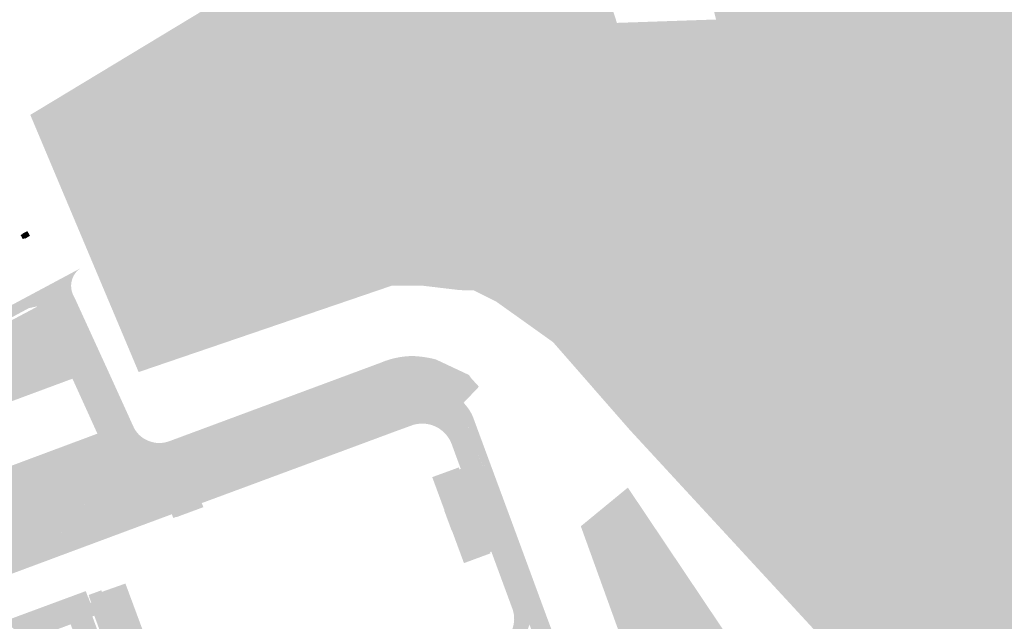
# Model space of a CAD drawing. Header units: inches. Extents: x 83221 to 84763, y 445855 to 447258.
# Tile 41 of 58: x 84097 to 84313, y 446350 to 446482. Entities that reach past the tile are written whole.
import ezdxf

# ---------------------------------------------------------------- set-up
doc = ezdxf.new("R2010")
doc.units = ezdxf.units.IN
doc.header["$MEASUREMENT"] = 0

msp = doc.modelspace()

# ---------------------------------------------------------------- hatches: boundary and pattern name
for points in [[(84099.34, 446461.22), (84212.2, 446529.38), (84227.84, 446481.36), (84249.54, 446482.1), (84240.35, 446520.18), (84217.17, 446573.9), (84244.39, 446594.5), (84255.06, 446562.49), (84267.02, 446524.78), (84277.69, 446525.7), (84322.95, 446528.27), (84332.88, 446509.51), (84346.68, 446444.75), (84371.7, 446361.23), (84374.82, 446342.1), (84367.65, 446325.91), (84351.28, 446315.61), (84371.51, 446287.28), (84323.5, 446271.09), (84313.93, 446281.21), (84274.93, 446344.31), (84230.6, 446392.32), (84213.86, 446411.46), (84201.41, 446420.34), (84196.46, 446422.8), (84193.44, 446422.86), (84184.88, 446423.87), (84178.63, 446423.87), (84123.07, 446404.92), (84099.34, 446461.22)], [(84098.7, 446435.79), (84099.23, 446434.8), (84099.26, 446434.75), (84098.15, 446434.08), (84098.05, 446434.23), (84097.69, 446434.03), (84097.21, 446434.91), (84097.6, 446435.13), (84097.57, 446435.18), (84098.7, 446435.79), (84098.7, 446435.79)], [(84146.24, 446388.89), (84134.47, 446384.54), (84128.16, 446382.22), (84119.96, 446379.25), (84108.54, 446375.05), (84108.21, 446374.91), (84107.9, 446374.74), (84107.61, 446374.54), (84107.33, 446374.32), (84107.07, 446374.08), (84106.84, 446373.81), (84106.62, 446373.53), (84106.44, 446373.23), (84106.27, 446372.91), (84106.14, 446372.58), (84106.04, 446372.24), (84105.96, 446371.9), (84105.92, 446371.55), (84105.9, 446371.19), (84105.92, 446370.84), (84105.97, 446370.48), (84106.07, 446370.01), (84107.77, 446365.42), (84104.37, 446364.15), (84102.68, 446368.82), (84102.59, 446369.09), (84102.48, 446369.36), (84102.35, 446369.62), (84102.2, 446369.87), (84102.03, 446370.1), (84101.85, 446370.32), (84101.62, 446370.55), (84101.37, 446370.75), (84101.11, 446370.93), (84100.83, 446371.09), (84100.54, 446371.22), (84100.15, 446371.32), (84099.75, 446371.38), (84099.35, 446371.4), (84098.95, 446371.4), (84098.56, 446371.36), (84098.18, 446371.3), (84097.8, 446371.2), (84097.44, 446371.08), (84097.08, 446370.92), (84096.65, 446370.73), (84092.07, 446368.68), (84087.61, 446366.69), (84086.44, 446366.17), (84085.23, 446370.71), (84083.74, 446376.31), (84117.09, 446388.71), (84116.51, 446390.28), (84110.98, 446402.59), (84103.47, 446418.95), (84103.26, 446419.3), (84103.03, 446419.63), (84102.76, 446419.94), (84102.47, 446420.23), (84102.16, 446420.49), (84101.82, 446420.72), (84101.47, 446420.93), (84101.11, 446421.1), (84100.73, 446421.24), (84100.34, 446421.35), (84099.94, 446421.42), (84099.54, 446421.46), (84099.14, 446421.47), (84098.74, 446421.45), (84110.26, 446427.61), (84109.92, 446427.35), (84109.61, 446427.06), (84109.33, 446426.73), (84109.07, 446426.39), (84108.85, 446426.02), (84108.67, 446425.64), (84108.52, 446425.24), (84108.4, 446424.83), (84108.33, 446424.43), (84108.29, 446424.02), (84108.29, 446423.61), (84108.32, 446423.2), (84108.39, 446422.8), (84108.49, 446422.41), (84108.63, 446422.02), (84108.8, 446421.65), (84109, 446421.29), (84116.91, 446404.02), (84121.86, 446393.12), (84122.11, 446392.59), (84122.42, 446392.09), (84122.77, 446391.62), (84123.17, 446391.19), (84123.53, 446390.87), (84123.9, 446390.58), (84124.3, 446390.32), (84124.72, 446390.09), (84125.16, 446389.89), (84125.7, 446389.69), (84126.25, 446389.54), (84126.81, 446389.44), (84127.38, 446389.39), (84127.87, 446389.39), (84128.36, 446389.44), (84128.85, 446389.52), (84129.33, 446389.64), (84129.8, 446389.79), (84175.86, 446406.88), (84176.98, 446407.33), (84178.12, 446407.7), (84179.29, 446408), (84180.47, 446408.22), (84181.67, 446408.37), (84182.87, 446408.44), (84183.44, 446408.42), (84184.01, 446408.38), (84184.59, 446408.33), (84185.16, 446408.26), (84185.72, 446408.18), (84186.29, 446408.09), (84185.06, 446402.6), (84184.46, 446402.58), (84183.87, 446402.53), (84183.28, 446402.43), (84182.69, 446402.3), (84182.12, 446402.13), (84181.55, 446401.92), (84178.41, 446400.77), (84146.24, 446388.89)], [(84116.51, 446390.28), (84083.71, 446378.05), (84083.32, 446377.9), (84082.76, 446379.78), (84083.18, 446379.94), (84089.85, 446382.42), (84100.14, 446386.26), (84114.04, 446391.44), (84109.2, 446402.1), (84108.57, 446403.47), (84101.78, 446418.21), (84101.64, 446418.44), (84101.48, 446418.65), (84101.3, 446418.84), (84101.14, 446418.98), (84100.98, 446419.1), (84100.82, 446419.22), (84100.71, 446419.28), (84099.01, 446418.91), (84094.39, 446416.42), (84093.37, 446418.58), (84098.74, 446421.45), (84099.14, 446421.47), (84099.54, 446421.46), (84099.94, 446421.42), (84100.34, 446421.35), (84100.73, 446421.24), (84101.11, 446421.1), (84101.47, 446420.93), (84101.82, 446420.72), (84102.16, 446420.49), (84102.47, 446420.23), (84102.76, 446419.94), (84103.03, 446419.63), (84103.26, 446419.3), (84103.47, 446418.95), (84110.98, 446402.59), (84116.51, 446390.28), (84116.51, 446390.28)], [(84100.82, 446419.22), (84100.98, 446419.1), (84101.14, 446418.98), (84101.3, 446418.84), (84101.48, 446418.65), (84101.64, 446418.44), (84101.78, 446418.21), (84108.57, 446403.47), (84091.04, 446396.97), (84083.95, 446410.15), (84086.4, 446411.5), (84086.54, 446411.23), (84092.64, 446414.54), (84092.49, 446414.79), (84100.82, 446419.22), (84100.82, 446419.22)], [(84197.61, 446401.72), (84194.25, 446398.2), (84194.14, 446398.31), (84194.04, 446398.41), (84193.93, 446398.52), (84193.82, 446398.62), (84193.7, 446398.72), (84193.59, 446398.82), (84192.84, 446399.43), (84192.07, 446400), (84191.25, 446400.53), (84190.41, 446401.01), (84189.55, 446401.44), (84188.66, 446401.81), (84188.22, 446402), (84187.77, 446402.15), (84187.32, 446402.29), (84186.86, 446402.4), (84186.39, 446402.49), (84185.92, 446402.55), (84185.78, 446402.56), (84185.64, 446402.57), (84185.49, 446402.58), (84185.35, 446402.59), (84185.21, 446402.59), (84185.06, 446402.6), (84186.29, 446408.09), (84186.43, 446408.06), (84186.57, 446408.04), (84186.71, 446408.01), (84186.85, 446407.98), (84186.99, 446407.96), (84187.13, 446407.93), (84187.31, 446407.89), (84187.5, 446407.85), (84187.68, 446407.8), (84187.71, 446407.79), (84187.75, 446407.79), (84187.78, 446407.78), (84188.23, 446407.66), (84195.42, 446404.29), (84195.95, 446403.54), (84197, 446402.39), (84197.11, 446402.28), (84197.21, 446402.17), (84197.31, 446402.06), (84197.41, 446401.94), (84197.51, 446401.83), (84197.61, 446401.72), (84197.61, 446401.72)], [(84126.75, 446379.99), (84118.42, 446376.88), (84117.84, 446378.47), (84119.96, 446379.25), (84128.16, 446382.22), (84134.47, 446384.54), (84146.24, 446388.89), (84178.41, 446400.77), (84181.55, 446401.92), (84182.12, 446402.13), (84182.69, 446402.3), (84183.28, 446402.43), (84183.87, 446402.53), (84184.46, 446402.58), (84185.06, 446402.6), (84185.21, 446402.59), (84185.35, 446402.59), (84185.49, 446402.58), (84185.64, 446402.57), (84185.78, 446402.56), (84185.92, 446402.55), (84184.21, 446393.57), (84184.01, 446393.54), (84183.82, 446393.51), (84183.63, 446393.47), (84183.44, 446393.42), (84183.26, 446393.37), (84183.07, 446393.31), (84180.36, 446392.32), (84180.25, 446392.29), (84174.14, 446390.02), (84167.99, 446387.74), (84161.82, 446385.46), (84155.62, 446383.17), (84149.44, 446380.88), (84149.29, 446380.82), (84148.7, 446382.42), (84147.1, 446386.63), (84135.33, 446382.26), (84128.16, 446379.6), (84130.34, 446373.8), (84120.85, 446370.28), (84120.2, 446372.05), (84128.55, 446375.16), (84126.75, 446379.99)], [(84212.54, 446351.13), (84215.63, 446342.92), (84218.5, 446335.1), (84218.81, 446334.24), (84218.82, 446334.2), (84218.83, 446334.15), (84218.83, 446334.11), (84218.83, 446334.06), (84218.82, 446334.02), (84218.81, 446333.97), (84218.8, 446333.93), (84218.78, 446333.89), (84218.76, 446333.85), (84218.73, 446333.81), (84218.71, 446333.77), (84218.68, 446333.74), (84218.64, 446333.71), (84218.61, 446333.68), (84218.57, 446333.66), (84218.53, 446333.64), (84218.08, 446333.48), (84217.72, 446333.36), (84217.68, 446333.35), (84217.51, 446333.25), (84217.4, 446332.9), (84217.5, 446332.72), (84218.68, 446329.53), (84223.42, 446316.69), (84223.59, 446316.47), (84223.94, 446316.39), (84224.75, 446316.7), (84224.79, 446316.71), (84224.84, 446316.73), (84224.88, 446316.73), (84224.92, 446316.74), (84224.96, 446316.74), (84225.01, 446316.73), (84225.05, 446316.73), (84225.09, 446316.72), (84225.13, 446316.7), (84225.17, 446316.69), (84225.21, 446316.66), (84225.25, 446316.64), (84225.28, 446316.61), (84225.31, 446316.58), (84225.34, 446316.55), (84225.36, 446316.51), (84225.39, 446316.48), (84225.4, 446316.44), (84230.84, 446301.73), (84230.85, 446301.69), (84230.85, 446301.64), (84230.84, 446301.6), (84230.84, 446301.56), (84230.83, 446301.51), (84230.82, 446301.47), (84230.8, 446301.43), (84230.78, 446301.39), (84230.75, 446301.35), (84230.73, 446301.32), (84230.7, 446301.29), (84230.66, 446301.26), (84230.63, 446301.23), (84230.59, 446301.21), (84230.55, 446301.19), (84230.51, 446301.17), (84229.82, 446300.92), (84229.78, 446300.91), (84229.75, 446300.89), (84229.55, 446300.8), (84229.42, 446300.45), (84242.52, 446264.98), (84242.66, 446264.77), (84243.02, 446264.66), (84244.03, 446264.99), (84244.05, 446264.99), (84244.09, 446265), (84244.12, 446265), (84244.16, 446265), (84244.19, 446264.99), (84244.23, 446264.98), (84244.26, 446264.97), (84244.3, 446264.96), (84244.33, 446264.94), (84244.36, 446264.93), (84244.39, 446264.9), (84244.42, 446264.88), (84244.44, 446264.85), (84244.47, 446264.83), (84244.49, 446264.8), (84244.51, 446264.76), (84248.95, 446252.81), (84248.96, 446252.77), (84248.97, 446252.73), (84248.98, 446252.68), (84248.98, 446252.64), (84248.98, 446252.6), (84248.97, 446252.56), (84248.96, 446252.51), (84248.95, 446252.47), (84248.94, 446252.43), (84248.92, 446252.39), (84248.89, 446252.36), (84248.87, 446252.32), (84248.84, 446252.29), (84248.81, 446252.26), (84248.78, 446252.23), (84248.74, 446252.21), (84248.71, 446252.19), (84248.67, 446252.17), (84247.93, 446251.85), (84247.89, 446251.83), (84247.72, 446251.74), (84247.58, 446251.4), (84251.25, 446241.43), (84251.54, 446240.65), (84251.68, 446240.43), (84252.04, 446240.3), (84252.8, 446240.55), (84253.02, 446240.63), (84253.05, 446240.63), (84253.09, 446240.64), (84253.13, 446240.65), (84253.17, 446240.64), (84253.21, 446240.64), (84253.25, 446240.63), (84253.29, 446240.62), (84253.33, 446240.61), (84253.37, 446240.59), (84253.4, 446240.57), (84253.44, 446240.54), (84253.47, 446240.51), (84253.5, 446240.48), (84253.52, 446240.45), (84253.54, 446240.41), (84253.9, 446239.32), (84254.11, 446238.2), (84254.12, 446237.92), (84254.12, 446237.64), (84254.11, 446237.37), (84254.09, 446237.09), (84254.06, 446236.81), (84254.03, 446236.54), (84253.91, 446236.08), (84253.74, 446235.62), (84253.55, 446235.19), (84253.31, 446234.77), (84253.04, 446234.37), (84252.74, 446233.99), (84252.49, 446233.72), (84252.21, 446233.47), (84251.93, 446233.23), (84250.54, 446236.97), (84240.94, 446262.16), (84227.13, 446299.64), (84223.51, 446309.51), (84221.45, 446314.97), (84214.77, 446333.04), (84208.68, 446349.66), (84201.92, 446367.79), (84201.87, 446367.78), (84196.14, 446383.22), (84188.01, 446380.22), (84187.38, 446381.92), (84193.21, 446384.05), (84193.37, 446383.62), (84193.64, 446383.73), (84193.31, 446384.61), (84191.94, 446388.34), (84191.93, 446388.34), (84191.64, 446389.17), (84191.41, 446389.71), (84191.14, 446390.22), (84190.82, 446390.71), (84190.47, 446391.17), (84190.07, 446391.6), (84189.64, 446392), (84189.18, 446392.36), (84188.7, 446392.68), (84188.18, 446392.95), (84187.65, 446393.18), (84187.09, 446393.37), (84186.53, 446393.51), (84185.95, 446393.6), (84185.37, 446393.64), (84184.79, 446393.63), (84184.21, 446393.57), (84185.92, 446402.55), (84186.39, 446402.49), (84186.86, 446402.4), (84187.32, 446402.29), (84187.77, 446402.15), (84188.22, 446402), (84188.66, 446401.81), (84189.55, 446401.44), (84190.41, 446401.01), (84191.25, 446400.53), (84192.07, 446400), (84192.84, 446399.43), (84193.59, 446398.82), (84193.7, 446398.72), (84193.82, 446398.62), (84193.93, 446398.52), (84194.04, 446398.41), (84194.14, 446398.31), (84194.25, 446398.2), (84194.77, 446397.62), (84195.25, 446397), (84195.68, 446396.35), (84196.05, 446395.67), (84196.37, 446394.95), (84196.63, 446394.22), (84196.64, 446394.17), (84196.65, 446394.13), (84196.65, 446394.08), (84196.65, 446394.03), (84196.65, 446393.99), (84196.64, 446393.94), (84196.63, 446393.9), (84196.61, 446393.85), (84196.59, 446393.81), (84196.57, 446393.77), (84196.55, 446393.73), (84196.52, 446393.7), (84196.49, 446393.66), (84196.45, 446393.63), (84196.42, 446393.61), (84195.61, 446393.31), (84195.42, 446393.18), (84195.29, 446392.83), (84198.27, 446384.66), (84198.38, 446384.47), (84198.72, 446384.35), (84198.91, 446384.43), (84199.63, 446384.66), (84199.68, 446384.68), (84199.72, 446384.68), (84199.77, 446384.68), (84199.82, 446384.68), (84199.87, 446384.68), (84199.92, 446384.67), (84199.97, 446384.65), (84200.01, 446384.63), (84200.06, 446384.61), (84200.1, 446384.58), (84200.14, 446384.55), (84200.17, 446384.52), (84200.2, 446384.48), (84200.23, 446384.44), (84200.26, 446384.4), (84200.28, 446384.35), (84205.83, 446369.35), (84205.84, 446369.31), (84205.85, 446369.27), (84205.85, 446369.23), (84205.85, 446369.19), (84205.85, 446369.14), (84205.84, 446369.1), (84205.83, 446369.06), (84205.82, 446369.02), (84205.8, 446368.98), (84205.78, 446368.95), (84205.76, 446368.91), (84205.73, 446368.88), (84205.7, 446368.85), (84205.67, 446368.82), (84205.64, 446368.8), (84205.6, 446368.77), (84205.57, 446368.75), (84205.53, 446368.74), (84204.77, 446368.42), (84204.57, 446368.29), (84204.47, 446367.95), (84210.6, 446351.31), (84210.75, 446351.1), (84211.09, 446351), (84212.05, 446351.34), (84212.09, 446351.35), (84212.12, 446351.35), (84212.16, 446351.36), (84212.19, 446351.35), (84212.23, 446351.35), (84212.27, 446351.34), (84212.3, 446351.33), (84212.33, 446351.32), (84212.37, 446351.3), (84212.4, 446351.28), (84212.43, 446351.26), (84212.46, 446351.24), (84212.48, 446351.21), (84212.5, 446351.19), (84212.53, 446351.16), (84212.54, 446351.13)], [(84196.63, 446394.22), (84200.28, 446384.35), (84200.26, 446384.4), (84200.23, 446384.44), (84200.2, 446384.48), (84200.17, 446384.52), (84200.14, 446384.55), (84200.1, 446384.58), (84200.06, 446384.61), (84200.01, 446384.63), (84199.97, 446384.65), (84199.92, 446384.67), (84199.87, 446384.68), (84199.82, 446384.68), (84199.77, 446384.68), (84199.72, 446384.68), (84199.68, 446384.68), (84199.63, 446384.66), (84198.91, 446384.43), (84198.87, 446384.41), (84198.83, 446384.4), (84198.79, 446384.39), (84198.74, 446384.38), (84198.7, 446384.38), (84198.66, 446384.38), (84198.61, 446384.39), (84198.57, 446384.4), (84198.53, 446384.42), (84198.49, 446384.43), (84198.45, 446384.46), (84198.42, 446384.48), (84198.38, 446384.51), (84198.35, 446384.54), (84198.32, 446384.57), (84198.3, 446384.61), (84198.28, 446384.65), (84198.26, 446384.69), (84195.36, 446392.65), (84195.34, 446392.7), (84195.33, 446392.75), (84195.33, 446392.8), (84195.33, 446392.84), (84195.33, 446392.89), (84195.34, 446392.94), (84195.35, 446392.99), (84195.37, 446393.04), (84195.39, 446393.08), (84195.41, 446393.12), (84195.44, 446393.16), (84195.47, 446393.2), (84195.51, 446393.23), (84195.55, 446393.26), (84195.59, 446393.29), (84195.63, 446393.31), (84196.14, 446393.51), (84196.38, 446393.58), (84196.41, 446393.6), (84196.45, 446393.63), (84196.49, 446393.66), (84196.52, 446393.7), (84196.55, 446393.73), (84196.57, 446393.77), (84196.59, 446393.81), (84196.61, 446393.85), (84196.63, 446393.9), (84196.64, 446393.94), (84196.65, 446393.99), (84196.65, 446394.03), (84196.65, 446394.08), (84196.65, 446394.13), (84196.64, 446394.17), (84196.63, 446394.22), (84196.63, 446394.22)], [(84117.09, 446388.71), (84083.74, 446376.31), (84083.32, 446377.9), (84083.71, 446378.05), (84116.51, 446390.28), (84117.09, 446388.71), (84117.09, 446388.71)], [(84148.7, 446382.42), (84136.9, 446378.09), (84135.33, 446382.26), (84147.1, 446386.63), (84148.7, 446382.42), (84148.7, 446382.42)], [(84188.01, 446380.22), (84196.14, 446383.22), (84201.87, 446367.78), (84193.69, 446364.84), (84191.7, 446370.22), (84191.65, 446370.2), (84189.99, 446374.67), (84190.05, 446374.69), (84188.01, 446380.22), (84188.01, 446380.22)], [(84149.29, 446380.82), (84136.9, 446376.24), (84137, 446375.96), (84137.02, 446375.97), (84137.25, 446375.35), (84131.34, 446373.16), (84131.31, 446373.23), (84130.7, 446372.99), (84130.66, 446372.97), (84130.34, 446373.8), (84128.16, 446379.6), (84135.33, 446382.26), (84136.9, 446378.09), (84148.7, 446382.42), (84149.29, 446380.82), (84149.29, 446380.82)], [(84110.73, 446374.01), (84126.75, 446379.99), (84128.55, 446375.16), (84112.53, 446369.19), (84110.73, 446374.01), (84110.73, 446374.01)], [(84303.81, 446269.99), (84262.61, 446253.06), (84219.93, 446371.17), (84230.23, 446379.63), (84303.81, 446269.99)], [(84117.84, 446378.47), (84118.42, 446376.88), (84110.73, 446374.01), (84112.53, 446369.19), (84120.2, 446372.05), (84120.85, 446370.28), (84111.36, 446366.75), (84111.26, 446367.02), (84110.6, 446368.8), (84107.87, 446367.79), (84108.53, 446366.01), (84108.63, 446365.74), (84107.77, 446365.42), (84106.15, 446369.8), (84106.04, 446370.14), (84105.97, 446370.48), (84105.92, 446370.84), (84105.9, 446371.19), (84105.92, 446371.55), (84105.96, 446371.9), (84106.04, 446372.24), (84106.14, 446372.58), (84106.27, 446372.91), (84106.44, 446373.23), (84106.62, 446373.53), (84106.84, 446373.81), (84107.07, 446374.08), (84107.33, 446374.32), (84107.61, 446374.54), (84107.9, 446374.74), (84108.21, 446374.91), (84108.54, 446375.05), (84117.84, 446378.47)], [(84092.74, 446366.92), (84093.97, 446363.69), (84098.66, 446365.43), (84096.65, 446370.73), (84097.08, 446370.92), (84097.44, 446371.08), (84097.8, 446371.2), (84098.18, 446371.3), (84098.56, 446371.36), (84098.95, 446371.4), (84099.35, 446371.4), (84099.75, 446371.38), (84100.15, 446371.32), (84100.54, 446371.22), (84100.83, 446371.09), (84101.11, 446370.93), (84101.37, 446370.75), (84101.62, 446370.55), (84101.85, 446370.32), (84102.03, 446370.1), (84102.2, 446369.87), (84102.35, 446369.62), (84102.48, 446369.36), (84102.59, 446369.09), (84102.68, 446368.82), (84104.37, 446364.15), (84088.55, 446358.27), (84086.69, 446360.99), (84089.41, 446362), (84088.19, 446365.18), (84088.7, 446365.38), (84089.08, 446364.4), (84090.77, 446365.09), (84090.42, 446366.03), (84090.74, 446366.16), (84091.09, 446365.23), (84092.82, 446365.88), (84092.46, 446366.81), (84092.74, 446366.92)], [(84096.65, 446370.73), (84098.66, 446365.43), (84093.97, 446363.69), (84092.07, 446368.68), (84096.65, 446370.73), (84096.65, 446370.73)], [(84108.53, 446366.01), (84107.87, 446367.79), (84110.6, 446368.8), (84111.26, 446367.02), (84108.53, 446366.01), (84108.53, 446366.01)], [(84205.83, 446369.35), (84212.54, 446351.13), (84212.53, 446351.16), (84212.5, 446351.19), (84212.48, 446351.21), (84212.46, 446351.24), (84212.43, 446351.26), (84212.4, 446351.28), (84212.37, 446351.3), (84212.33, 446351.32), (84212.3, 446351.33), (84212.27, 446351.34), (84212.23, 446351.35), (84212.19, 446351.35), (84212.16, 446351.36), (84212.12, 446351.35), (84212.09, 446351.35), (84212.05, 446351.34), (84212.02, 446351.33), (84211.98, 446351.32), (84211.23, 446351.05), (84211.19, 446351.04), (84211.14, 446351.03), (84211.09, 446351.03), (84211.04, 446351.03), (84210.99, 446351.04), (84210.94, 446351.05), (84210.9, 446351.06), (84210.85, 446351.08), (84210.81, 446351.1), (84210.77, 446351.13), (84210.73, 446351.16), (84210.69, 446351.19), (84210.66, 446351.22), (84210.63, 446351.26), (84210.6, 446351.31), (84210.58, 446351.35), (84204.52, 446367.79), (84204.51, 446367.83), (84204.5, 446367.87), (84204.5, 446367.92), (84204.49, 446367.96), (84204.5, 446368.01), (84204.5, 446368.05), (84204.51, 446368.09), (84204.52, 446368.13), (84204.54, 446368.17), (84204.56, 446368.21), (84204.58, 446368.25), (84204.61, 446368.29), (84204.64, 446368.32), (84204.67, 446368.35), (84204.7, 446368.38), (84204.74, 446368.4), (84204.78, 446368.43), (84204.82, 446368.44), (84205.53, 446368.74), (84205.57, 446368.75), (84205.6, 446368.77), (84205.64, 446368.8), (84205.67, 446368.82), (84205.7, 446368.85), (84205.73, 446368.88), (84205.76, 446368.91), (84205.78, 446368.95), (84205.8, 446368.98), (84205.82, 446369.02), (84205.83, 446369.06), (84205.84, 446369.1), (84205.85, 446369.14), (84205.85, 446369.19), (84205.85, 446369.23), (84205.85, 446369.27), (84205.84, 446369.31), (84205.83, 446369.35), (84205.83, 446369.35)], [(84111.36, 446366.75), (84108.63, 446365.74), (84108.53, 446366.01), (84111.26, 446367.02), (84111.36, 446366.75)], [(84201.87, 446367.78), (84201.92, 446367.79), (84208.68, 446349.66), (84208.43, 446348.92), (84208.1, 446348.22), (84207.72, 446347.54), (84207.27, 446346.91), (84206.77, 446346.32), (84206.21, 446345.77), (84205.61, 446345.29), (84204.96, 446344.85), (84204.28, 446344.48), (84203.57, 446344.18), (84201.69, 446343.48), (84201.66, 446343.47), (84201.62, 446343.46), (84201.59, 446343.45), (84201.56, 446343.44), (84201.52, 446343.44), (84201.49, 446343.44), (84201.45, 446343.45), (84201.42, 446343.46), (84201.39, 446343.47), (84201.36, 446343.48), (84201.33, 446343.49), (84201.3, 446343.51), (84201.27, 446343.53), (84201.24, 446343.55), (84201.22, 446343.58), (84201.2, 446343.6), (84201.18, 446343.63), (84201.16, 446343.66), (84201.15, 446343.69), (84201.13, 446343.72), (84200.76, 446344.67), (84201.27, 446344.86), (84201.77, 446345.08), (84202.24, 446345.35), (84202.69, 446345.66), (84203.11, 446346), (84203.5, 446346.38), (84203.86, 446346.78), (84204.19, 446347.22), (84204.47, 446347.68), (84204.72, 446348.16), (84204.93, 446348.66), (84205.09, 446349.18), (84205.22, 446349.71), (84205.29, 446350.25), (84205.33, 446350.79), (84205.31, 446351.33), (84205.26, 446351.87), (84205.15, 446352.41), (84205.01, 446352.93), (84204.82, 446353.44), (84200.33, 446365.62), (84200.06, 446365.52), (84200.16, 446365.25), (84194.33, 446363.1), (84193.69, 446364.84), (84201.87, 446367.78), (84201.87, 446367.78)], [(84120.18, 446358.63), (84125.05, 446345.5), (84123.38, 446344.88), (84117.05, 446342.53), (84116.94, 446342.49), (84123.98, 446323.58), (84123.32, 446323.34), (84114.34, 446347.63), (84114.76, 446347.79), (84113.36, 446351.59), (84112.94, 446351.43), (84110.96, 446356.78), (84111.2, 446356.87), (84111.49, 446356.98), (84111.98, 446355.66), (84112.02, 446355.68), (84112.49, 446354.41), (84112.59, 446354.45), (84112.68, 446354.48), (84112.21, 446355.75), (84112.27, 446355.77), (84112.14, 446356.13), (84114.9, 446357.15), (84115.03, 446356.81), (84120.18, 446358.63)], [(84114.34, 446347.63), (84157.11, 446231.89), (84157.12, 446231.85), (84157.13, 446231.81), (84157.14, 446231.76), (84157.14, 446231.72), (84157.14, 446231.68), (84157.13, 446231.63), (84157.12, 446231.59), (84157.11, 446231.55), (84157.1, 446231.51), (84157.08, 446231.47), (84157.05, 446231.43), (84157.03, 446231.4), (84157, 446231.37), (84156.97, 446231.34), (84156.93, 446231.31), (84156.9, 446231.29), (84156.86, 446231.27), (84156.82, 446231.25), (84156.63, 446231.18), (84156.44, 446231.1), (84153.75, 446230.08), (84153.55, 446230), (84154.11, 446228.6), (84142.55, 446224.13), (84142.2, 446224.39), (84141.86, 446224.49), (84141.53, 446224.46), (84132.35, 446220.9), (84131.97, 446220.73), (84131.6, 446220.52), (84131.26, 446220.28), (84130.93, 446220.01), (84130.54, 446219.63), (84128.65, 446224.75), (84150.91, 446233.13), (84151.15, 446233.25), (84151.35, 446233.42), (84151.52, 446233.64), (84151.63, 446233.88), (84151.68, 446234.14), (84151.68, 446234.5), (84149.94, 446239.19), (84145.92, 446250), (84139.22, 446268.05), (84139.88, 446268.29), (84136.29, 446278), (84136.12, 446278.19), (84135.82, 446278.25), (84134.8, 446277.88), (84108.18, 446349.7), (84107.53, 446349.46), (84096.88, 446345.48), (84096.79, 446345.71), (84096.59, 446345.64), (84095.52, 446348.5), (84095.71, 446348.58), (84095.55, 446349), (84089.26, 446346.63), (84089.07, 446347.16), (84088.93, 446347.11), (84088.43, 446348.45), (84110.96, 446356.78), (84112.94, 446351.43), (84114.34, 446347.63)]]:
    msp.add_hatch(color=256).paths.add_polyline_path(points, flags=0)

doc.saveas('drawing.dxf')
